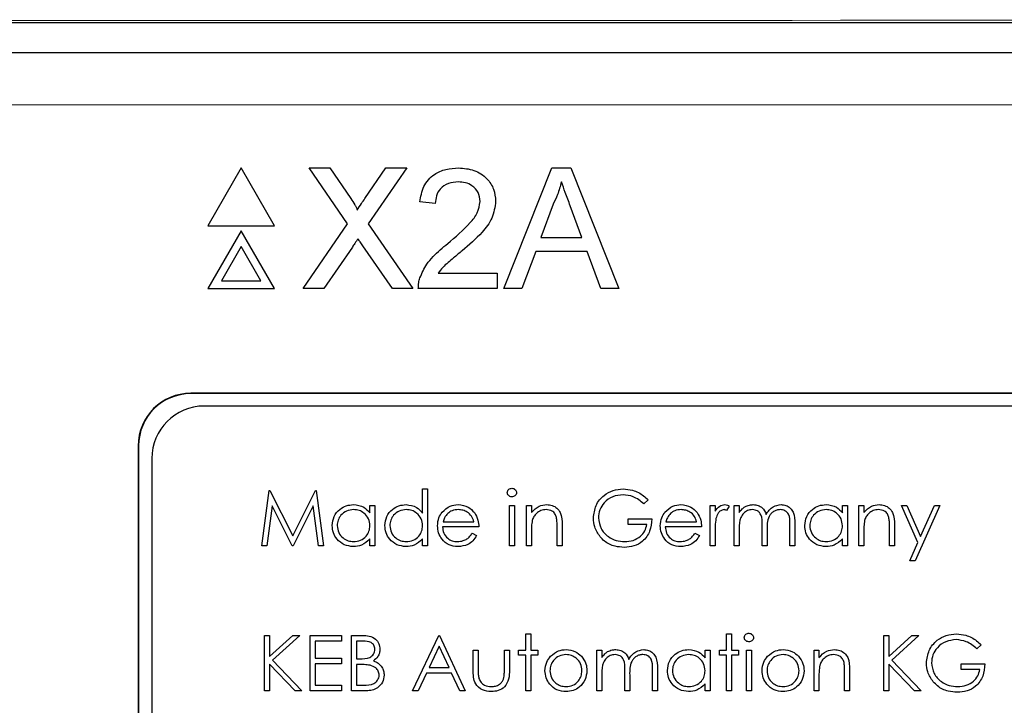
# Model space of a CAD drawing. Header units: millimetres. Extents: x 5 to 418, y 2 to 292.
# Tile 28 of 51: x 76.8 to 83.06, y 231.65 to 236.01. Entities that reach past the tile are written whole.
import ezdxf

# ---------------------------------------------------------------- set-up
doc = ezdxf.new("R2010")
doc.units = ezdxf.units.MM

msp = doc.modelspace()

# ---------------------------------------------------------------- linework, layer by layer
at = {"color": 7, "linetype": 'Continuous', "lineweight": 25}
for p, q in [((69.5463, 235.9912), (103.0609, 235.9912)), ((75.7978, 235.8017), (96.8094, 235.8017)), ((78.2078, 235.0671), (77.9961, 234.7004)), ((78.4195, 234.7004), (78.2078, 235.0671)), ((78.6401, 235.0671), (78.7703, 235.0671)), ((78.8841, 234.7129), (78.6401, 235.0671)), ((78.7703, 235.0671), (78.9041, 234.873)), ((78.9939, 234.8728), (79.1272, 235.0671)), ((79.2593, 235.0671), (79.0153, 234.7117)), ((79.1272, 235.0671), (79.2593, 235.0671)), ((79.8771, 234.3004), (80.1815, 235.0671)), ((80.1815, 235.0671), (80.3035, 235.0671)), ((80.3035, 235.0671), (80.6079, 234.3004)), ((79.4414, 234.841), (79.3432, 234.8509)), ((80.1901, 234.837), (80.1117, 234.6248)), ((80.3734, 234.6248), (80.2989, 234.8263)), ((78.6008, 234.3004), (78.8841, 234.7129)), ((79.0153, 234.7117), (79.2986, 234.3004)), ((77.9961, 234.7004), (78.4195, 234.7004)), ((78.2078, 234.6671), (77.9961, 234.3004)), ((78.4195, 234.3004), (78.2078, 234.6671)), ((80.1117, 234.6248), (80.3734, 234.6248)), ((78.2078, 234.5671), (78.0827, 234.3504)), ((78.3329, 234.3504), (78.2078, 234.5671)), ((78.9141, 234.5643), (78.7327, 234.3004)), ((79.1682, 234.3004), (78.9816, 234.5713)), ((80.0791, 234.5363), (79.9919, 234.3004)), ((80.4059, 234.5363), (80.0791, 234.5363)), ((80.4932, 234.3004), (80.4059, 234.5363)), ((79.4596, 234.3987), (79.8346, 234.3987)), ((79.8346, 234.3987), (79.8346, 234.3004)), ((78.0827, 234.3504), (78.3329, 234.3504)), ((77.9961, 234.3004), (78.4195, 234.3004)), ((78.7327, 234.3004), (78.6008, 234.3004)), ((79.2986, 234.3004), (79.1682, 234.3004)), ((79.8346, 234.3004), (79.3333, 234.3004)), ((79.9919, 234.3004), (79.8771, 234.3004)), ((80.6079, 234.3004), (80.4932, 234.3004)), ((94.7203, 233.635), (77.8869, 233.635)), ((94.7203, 233.6327), (77.8869, 233.6327)), ((94.6393, 233.554), (77.9726, 233.554)), ((77.5536, 233.3017), (77.5536, 219.8017)), ((77.5559, 233.3017), (77.5559, 219.8017)), ((77.6393, 233.2207), (77.6393, 219.8874)), ((78.3381, 232.6651), (78.3847, 233.0178)), ((78.3847, 233.0178), (78.3892, 233.0178)), ((78.3892, 233.0178), (78.5349, 232.7284)), ((78.5349, 232.7284), (78.6802, 233.0178)), ((78.6802, 233.0178), (78.6848, 233.0178)), ((78.6848, 233.0178), (78.7316, 232.6651)), ((79.3603, 232.873), (79.3603, 233.0269)), ((79.3603, 233.0269), (79.3919, 233.0269)), ((79.3919, 233.0269), (79.3919, 232.6651)), ((80.794, 232.9576), (80.7669, 232.9319)), ((78.4037, 232.9195), (78.37, 232.6651)), ((78.5316, 232.6651), (78.4037, 232.9195)), ((78.666, 232.9189), (78.5387, 232.6651)), ((78.6998, 232.6651), (78.666, 232.9189)), ((79.0256, 232.8752), (79.0256, 232.9229)), ((79.0256, 232.9229), (79.0573, 232.9229)), ((79.0573, 232.9229), (79.0573, 232.6651)), ((79.9121, 232.9229), (79.9437, 232.9229)), ((79.9121, 232.6651), (79.9121, 232.9229)), ((79.9437, 232.9229), (79.9437, 232.6651)), ((80.0206, 232.9229), (80.0523, 232.9229)), ((80.0206, 232.6651), (80.0206, 232.9229)), ((80.0523, 232.9229), (80.0523, 232.8764)), ((81.1875, 232.9229), (81.2192, 232.9229)), ((81.1875, 232.6651), (81.1875, 232.9229)), ((81.2192, 232.9229), (81.2192, 232.8849)), ((81.3096, 232.9186), (81.2922, 232.8911)), ((81.3413, 232.9229), (81.3729, 232.9229)), ((81.3413, 232.6651), (81.3413, 232.9229)), ((81.3729, 232.9229), (81.3729, 232.8781)), ((82.0287, 232.9229), (82.0604, 232.9229)), ((82.0287, 232.8752), (82.0287, 232.9229)), ((82.0604, 232.9229), (82.0604, 232.6651)), ((82.1328, 232.9229), (82.1644, 232.9229)), ((82.1328, 232.6651), (82.1328, 232.9229)), ((82.1644, 232.9229), (82.1644, 232.8764)), ((82.4041, 232.9229), (82.4383, 232.9229)), ((82.5084, 232.687), (82.4041, 232.9229)), ((82.4383, 232.9229), (82.5255, 232.7254)), ((82.6484, 232.9229), (82.4901, 232.5701)), ((82.5255, 232.7254), (82.6142, 232.9229)), ((82.6142, 232.9229), (82.6484, 232.9229)), ((80.6674, 232.8369), (80.8166, 232.8369)), ((80.6674, 232.8007), (80.6674, 232.8369)), ((79.7176, 232.7872), (79.4869, 232.7872)), ((79.4902, 232.8188), (79.6859, 232.8188)), ((80.2151, 232.6651), (80.2151, 232.7863)), ((80.2468, 232.7967), (80.2468, 232.6651)), ((80.785, 232.8007), (80.6674, 232.8007)), ((81.1332, 232.7872), (80.9026, 232.7872)), ((80.9059, 232.8188), (81.1016, 232.8188)), ((81.3729, 232.7735), (81.3729, 232.6651)), ((81.5177, 232.6651), (81.5177, 232.7962)), ((81.5493, 232.7653), (81.5493, 232.6651)), ((81.694, 232.6651), (81.694, 232.8048)), ((81.7257, 232.8047), (81.7257, 232.6651)), ((82.3272, 232.6651), (82.3272, 232.7863)), ((82.3589, 232.7967), (82.3589, 232.6651)), ((79.0256, 232.6651), (79.0256, 232.7097)), ((79.3603, 232.6651), (79.3603, 232.7097)), ((79.6759, 232.7465), (79.704, 232.7317)), ((80.0523, 232.7583), (80.0523, 232.6651)), ((81.0915, 232.7465), (81.1197, 232.7317)), ((81.2192, 232.7517), (81.2192, 232.6651)), ((82.0287, 232.6651), (82.0287, 232.7097)), ((82.1644, 232.7583), (82.1644, 232.6651)), ((78.37, 232.6651), (78.3381, 232.6651)), ((78.5387, 232.6651), (78.5316, 232.6651)), ((78.7316, 232.6651), (78.6998, 232.6651)), ((79.0573, 232.6651), (79.0256, 232.6651)), ((79.3919, 232.6651), (79.3603, 232.6651)), ((79.9437, 232.6651), (79.9121, 232.6651)), ((80.0523, 232.6651), (80.0206, 232.6651)), ((80.2468, 232.6651), (80.2151, 232.6651)), ((81.2192, 232.6651), (81.1875, 232.6651)), ((81.3729, 232.6651), (81.3413, 232.6651)), ((81.5493, 232.6651), (81.5177, 232.6651)), ((81.7257, 232.6651), (81.694, 232.6651)), ((82.0604, 232.6651), (82.0287, 232.6651)), ((82.1644, 232.6651), (82.1328, 232.6651)), ((82.3589, 232.6651), (82.3272, 232.6651)), ((82.4559, 232.5701), (82.5084, 232.687)), ((82.4901, 232.5701), (82.4559, 232.5701)), ((78.3562, 232.0965), (78.3879, 232.0965)), ((78.3562, 231.7438), (78.3562, 232.0965)), ((78.3879, 231.9622), (78.5349, 232.0965)), ((78.3879, 232.0965), (78.3879, 231.9622)), ((78.5801, 232.0965), (78.4068, 231.9382)), ((78.5349, 232.0965), (78.5801, 232.0965)), ((78.6457, 232.0965), (78.8447, 232.0965)), ((78.6457, 231.7438), (78.6457, 232.0965)), ((78.8447, 232.0965), (78.8447, 232.0604)), ((78.908, 232.0965), (78.9768, 232.0965)), ((78.908, 231.7438), (78.908, 232.0965)), ((79.297, 231.7438), (79.4643, 232.0965)), ((79.4643, 232.0965), (79.4688, 232.0965)), ((79.4688, 232.0965), (79.6317, 231.7438)), ((80.0161, 232.1056), (80.0478, 232.1056)), ((80.0161, 232.0016), (80.0161, 232.1056)), ((80.0478, 232.1056), (80.0478, 232.0016)), ((81.2915, 232.1056), (81.3232, 232.1056)), ((81.2915, 232.0016), (81.2915, 232.1056)), ((81.3232, 232.1056), (81.3232, 232.0016)), ((82.2911, 232.0965), (82.3227, 232.0965)), ((82.2911, 231.7438), (82.2911, 232.0965)), ((82.3227, 231.9622), (82.4698, 232.0965)), ((82.3227, 232.0965), (82.3227, 231.9622)), ((82.5149, 232.0965), (82.3416, 231.9382)), ((82.4698, 232.0965), (82.5149, 232.0965)), ((78.6773, 232.0604), (78.6773, 231.9518)), ((78.8447, 232.0604), (78.6773, 232.0604)), ((78.9397, 232.0604), (78.9397, 231.9473)), ((78.9826, 232.0604), (78.9397, 232.0604)), ((79.4662, 232.0278), (79.4023, 231.893)), ((79.5284, 231.893), (79.4662, 232.0278)), ((82.9107, 232.0363), (82.8835, 232.0106)), ((78.6773, 231.9518), (78.8447, 231.9518)), ((78.8447, 231.9518), (78.8447, 231.9156)), ((79.6814, 232.0016), (79.7131, 232.0016)), ((79.6814, 231.8784), (79.6814, 232.0016)), ((79.7131, 232.0016), (79.7131, 231.882)), ((79.8804, 232.0016), (79.9121, 232.0016)), ((79.8804, 231.882), (79.8804, 232.0016)), ((79.9121, 232.0016), (79.9121, 231.8761)), ((79.9709, 232.0016), (80.0161, 232.0016)), ((79.9709, 231.9699), (79.9709, 232.0016)), ((80.0161, 231.9699), (79.9709, 231.9699)), ((80.0161, 231.7438), (80.0161, 231.9699)), ((80.0478, 232.0016), (80.093, 232.0016)), ((80.0478, 231.9699), (80.0478, 231.7438)), ((80.093, 231.9699), (80.0478, 231.9699)), ((80.093, 232.0016), (80.093, 231.9699)), ((80.4684, 232.0016), (80.5, 232.0016)), ((80.4684, 231.7438), (80.4684, 232.0016)), ((80.5, 232.0016), (80.5, 231.9568)), ((81.1558, 231.9539), (81.1558, 232.0016)), ((81.1558, 232.0016), (81.1875, 232.0016)), ((81.1875, 232.0016), (81.1875, 231.7438)), ((81.2463, 231.9699), (81.2463, 232.0016)), ((81.2463, 232.0016), (81.2915, 232.0016)), ((81.2915, 231.9699), (81.2463, 231.9699)), ((81.2915, 231.7438), (81.2915, 231.9699)), ((81.3232, 232.0016), (81.3684, 232.0016)), ((81.3232, 231.9699), (81.3232, 231.7438)), ((81.3684, 231.9699), (81.3232, 231.9699)), ((81.3684, 232.0016), (81.3684, 231.9699)), ((81.4182, 232.0016), (81.4498, 232.0016)), ((81.4182, 231.7438), (81.4182, 232.0016)), ((81.4498, 232.0016), (81.4498, 231.7438)), ((81.8478, 232.0016), (81.8795, 232.0016)), ((81.8478, 231.7438), (81.8478, 232.0016)), ((81.8795, 232.0016), (81.8795, 231.9551)), ((78.3879, 231.914), (78.3879, 231.7438)), ((78.5515, 231.7438), (78.3879, 231.914)), ((78.4068, 231.9382), (78.5937, 231.7438)), ((78.6773, 231.9156), (78.6773, 231.78)), ((78.8447, 231.9156), (78.6773, 231.9156)), ((78.9397, 231.9473), (78.9609, 231.9473)), ((78.9397, 231.9111), (78.9397, 231.78)), ((78.9607, 231.9111), (78.9397, 231.9111)), ((79.4023, 231.893), (79.5284, 231.893)), ((82.3227, 231.914), (82.3227, 231.7438)), ((82.4863, 231.7438), (82.3227, 231.914)), ((82.3416, 231.9382), (82.5285, 231.7438)), ((82.784, 231.8795), (82.784, 231.9156)), ((82.784, 231.9156), (82.9333, 231.9156)), ((79.3852, 231.8568), (79.3315, 231.7438)), ((79.5451, 231.8568), (79.3852, 231.8568)), ((79.5972, 231.7438), (79.5451, 231.8568)), ((80.5, 231.8522), (80.5, 231.7438)), ((80.6448, 231.7438), (80.6448, 231.8749)), ((80.6764, 231.844), (80.6764, 231.7438)), ((80.8211, 231.7438), (80.8211, 231.8836)), ((80.8528, 231.8834), (80.8528, 231.7438)), ((81.8795, 231.837), (81.8795, 231.7438)), ((82.0423, 231.7438), (82.0423, 231.865)), ((82.074, 231.8754), (82.074, 231.7438)), ((82.9016, 231.8795), (82.784, 231.8795)), ((78.6773, 231.78), (78.8447, 231.78)), ((78.8447, 231.78), (78.8447, 231.7438)), ((78.9397, 231.78), (78.9848, 231.78)), ((81.1558, 231.7438), (81.1558, 231.7884)), ((78.3879, 231.7438), (78.3562, 231.7438)), ((78.5937, 231.7438), (78.5515, 231.7438)), ((78.8447, 231.7438), (78.6457, 231.7438)), ((79.0034, 231.7438), (78.908, 231.7438)), ((79.3315, 231.7438), (79.297, 231.7438)), ((79.6317, 231.7438), (79.5972, 231.7438)), ((80.0478, 231.7438), (80.0161, 231.7438)), ((80.5, 231.7438), (80.4684, 231.7438)), ((80.6764, 231.7438), (80.6448, 231.7438)), ((80.8528, 231.7438), (80.8211, 231.7438)), ((81.1875, 231.7438), (81.1558, 231.7438)), ((81.3232, 231.7438), (81.2915, 231.7438)), ((81.4498, 231.7438), (81.4182, 231.7438)), ((81.8795, 231.7438), (81.8478, 231.7438)), ((82.074, 231.7438), (82.0423, 231.7438)), ((82.3227, 231.7438), (82.2911, 231.7438)), ((82.5285, 231.7438), (82.4863, 231.7438))]:
    msp.add_line(p, q, dxfattribs=at)
at = {"color": 7, "linetype": 'Continuous', "lineweight": 18}
for p, q in [((96.8094, 235.4684), (75.7978, 235.4684)), ((77.8869, 233.6327), (77.8869, 233.635)), ((77.5559, 233.3017), (77.5536, 233.3017))]:
    msp.add_line(p, q, dxfattribs=at)
at = {"color": 7, "linetype": 'Continuous', "lineweight": 25}
for centre, radius in [((77.8869, 233.3017), 0.3333), ((77.8869, 233.3017), 0.331), ((77.9726, 233.2207), 0.3333)]:
    msp.add_arc(centre, radius, 90, 180, dxfattribs=at)
at = {"color": 7, "linetype": 'Continuous', "lineweight": 18}
msp.add_ellipse((86.3036, 230.4902), major_axis=(316, 0), ratio=0.017455, start_param=1.508752, end_param=1.632841, dxfattribs=at)
at = {"color": 7, "linetype": 'Continuous', "lineweight": 25}
for points, knots in [([(79.3432, 234.8509), (79.3488, 234.8849), (79.3601, 234.9527), (79.426, 235.0279), (79.5083, 235.0627), (79.562, 235.0656), (79.5889, 235.0671)], [0, 0, 0, 0, 0.280235, 0.558893, 0.779132, 1, 1, 1, 1]), ([(79.5889, 235.0671), (79.6223, 235.0648), (79.6891, 235.0601), (79.7689, 235.007), (79.8177, 234.9341), (79.8224, 234.8817), (79.8248, 234.8555)], [0, 0, 0, 0, 0.280482, 0.559644, 0.779749, 1, 1, 1, 1]), ([(79.5867, 234.9786), (79.5655, 234.9771), (79.5232, 234.9739), (79.4723, 234.9395), (79.4451, 234.8909), (79.4427, 234.8577), (79.4414, 234.841)], [0, 0, 0, 0, 0.28041, 0.559489, 0.779375, 1, 1, 1, 1]), ([(79.7265, 234.8545), (79.7239, 234.8741), (79.7187, 234.9134), (79.6789, 234.9544), (79.6329, 234.9759), (79.6021, 234.9777), (79.5867, 234.9786)], [0, 0, 0, 0, 0.27908, 0.558612, 0.779043, 1, 1, 1, 1]), ([(80.2425, 234.9786), (80.2352, 234.9513), (80.2221, 234.9024), (80.1999, 234.857), (80.1901, 234.837)], [0, 0, 0, 0, 0.5599146, 1, 1, 1, 1]), ([(80.2989, 234.8263), (80.2883, 234.8547), (80.2695, 234.9055), (80.2508, 234.9563), (80.2425, 234.9786)], [0, 0, 0, 0, 0.560002, 1, 1, 1, 1]), ([(78.9041, 234.873), (78.9127, 234.8599), (78.9247, 234.8417), (78.9394, 234.8178), (78.9424, 234.8058), (78.9438, 234.7999)], [0, 0, 0, 0, 0.561277, 0.781763, 1, 1, 1, 1]), ([(78.9438, 234.7999), (78.9532, 234.8135), (78.9699, 234.8378), (78.9866, 234.8621), (78.9939, 234.8728)], [0, 0, 0, 0, 0.56, 1, 1, 1, 1]), ([(79.5204, 234.5872), (79.5694, 234.6291), (79.6376, 234.6874), (79.713, 234.7786), (79.722, 234.8293), (79.7265, 234.8545)], [0, 0, 0, 0, 0.561313, 0.781386, 1, 1, 1, 1]), ([(79.8248, 234.8555), (79.8196, 234.8188), (79.8092, 234.7454), (79.7268, 234.6393), (79.6556, 234.5783), (79.6121, 234.5409)], [0, 0, 0, 0, 0.278741, 0.558834, 1, 1, 1, 1]), ([(78.9501, 234.617), (78.9434, 234.6072), (78.9312, 234.5897), (78.9193, 234.572), (78.9141, 234.5643)], [0, 0, 0, 0, 0.560002, 1, 1, 1, 1]), ([(78.9816, 234.5713), (78.9757, 234.5798), (78.9652, 234.595), (78.9547, 234.6102), (78.9501, 234.617)], [0, 0, 0, 0, 0.56, 1, 1, 1, 1]), ([(79.3436, 234.3686), (79.3566, 234.3984), (79.378, 234.4474), (79.4263, 234.5042), (79.4716, 234.5477), (79.5041, 234.574), (79.5204, 234.5872)], [0, 0, 0, 0, 0.339411, 0.559525, 0.779752, 1, 1, 1, 1]), ([(79.6121, 234.5409), (79.5938, 234.5258), (79.5637, 234.501), (79.5221, 234.466), (79.4875, 234.4354), (79.4689, 234.4109), (79.4596, 234.3987)], [0, 0, 0, 0, 0.340038, 0.560063, 0.78009, 1, 1, 1, 1]), ([(79.3333, 234.3004), (79.3336, 234.3134), (79.3341, 234.3366), (79.3407, 234.3588), (79.3436, 234.3686)], [0, 0, 0, 0, 0.559956, 1, 1, 1, 1]), ([(79.8985, 233.0041), (79.8991, 233.0083), (79.9002, 233.0166), (79.9085, 233.0254), (79.9179, 233.0306), (79.9245, 233.0312), (79.9278, 233.0314)], [0, 0, 0, 0, 0.279289, 0.558897, 0.779452, 1, 1, 1, 1]), ([(79.9278, 233.0314), (79.9319, 233.031), (79.9403, 233.0301), (79.95, 233.023), (79.9563, 233.014), (79.9569, 233.0074), (79.9573, 233.0041)], [0, 0, 0, 0, 0.279869, 0.559866, 0.779911, 1, 1, 1, 1]), ([(80.4458, 232.8416), (80.4492, 232.8692), (80.4562, 232.9245), (80.5069, 232.9866), (80.5702, 233.0216), (80.6137, 233.0251), (80.6355, 233.0269)], [0, 0, 0, 0, 0.2795897, 0.5590718, 0.7794111, 1, 1, 1, 1]), ([(80.6355, 233.0269), (80.6557, 233.0254), (80.689, 233.0229), (80.7321, 233.0052), (80.7653, 232.9842), (80.7844, 232.9665), (80.794, 232.9576)], [0, 0, 0, 0, 0.339527, 0.559586, 0.779731, 1, 1, 1, 1]), ([(79.9278, 232.9771), (79.9236, 232.9776), (79.9153, 232.9785), (79.9058, 232.9855), (79.8996, 232.9944), (79.8989, 233.0009), (79.8985, 233.0041)], [0, 0, 0, 0, 0.279784, 0.559698, 0.779921, 1, 1, 1, 1]), ([(79.9573, 233.0041), (79.9567, 233), (79.9555, 232.9916), (79.947, 232.9831), (79.9376, 232.9778), (79.931, 232.9774), (79.9278, 232.9771)], [0, 0, 0, 0, 0.27916, 0.558862, 0.779356, 1, 1, 1, 1]), ([(80.6344, 232.9907), (80.6121, 232.988), (80.5675, 232.9826), (80.5154, 232.9449), (80.4834, 232.8957), (80.4794, 232.8606), (80.4774, 232.843)], [0, 0, 0, 0, 0.279847, 0.559555, 0.779847, 1, 1, 1, 1]), ([(80.7669, 232.9319), (80.7451, 232.9499), (80.7061, 232.9819), (80.6563, 232.988), (80.6344, 232.9907)], [0, 0, 0, 0, 0.5598397, 1, 1, 1, 1]), ([(78.7859, 232.7947), (78.7883, 232.8144), (78.7932, 232.854), (78.8306, 232.897), (78.8747, 232.9234), (78.9058, 232.9261), (78.9213, 232.9274)], [0, 0, 0, 0, 0.279413, 0.559191, 0.779548, 1, 1, 1, 1]), ([(78.9217, 232.8957), (78.9066, 232.894), (78.8764, 232.8904), (78.842, 232.8636), (78.8214, 232.8299), (78.8188, 232.8062), (78.8176, 232.7943)], [0, 0, 0, 0, 0.279767, 0.559291, 0.779719, 1, 1, 1, 1]), ([(78.9213, 232.9274), (78.9446, 232.9248), (78.9862, 232.92), (79.0135, 232.8889), (79.0256, 232.8752)], [0, 0, 0, 0, 0.559062, 1, 1, 1, 1]), ([(79.0256, 232.7934), (79.0239, 232.8087), (79.0205, 232.8393), (78.992, 232.8729), (78.9577, 232.8929), (78.9337, 232.8948), (78.9217, 232.8957)], [0, 0, 0, 0, 0.27966, 0.55921, 0.779487, 1, 1, 1, 1]), ([(79.1206, 232.7947), (79.123, 232.8144), (79.1279, 232.854), (79.1653, 232.897), (79.2094, 232.9234), (79.2404, 232.9261), (79.256, 232.9274)], [0, 0, 0, 0, 0.279413, 0.559191, 0.779548, 1, 1, 1, 1]), ([(79.2564, 232.8957), (79.2413, 232.894), (79.2111, 232.8904), (79.1767, 232.8636), (79.1561, 232.8299), (79.1535, 232.8062), (79.1522, 232.7943)], [0, 0, 0, 0, 0.279767, 0.559291, 0.779719, 1, 1, 1, 1]), ([(79.256, 232.9274), (79.2793, 232.9242), (79.321, 232.9185), (79.3483, 232.8869), (79.3603, 232.873)], [0, 0, 0, 0, 0.5584261, 1, 1, 1, 1]), ([(79.3603, 232.7934), (79.3586, 232.8087), (79.3552, 232.8393), (79.3267, 232.8729), (79.2924, 232.8929), (79.2684, 232.8948), (79.2564, 232.8957)], [0, 0, 0, 0, 0.27966, 0.55921, 0.779487, 1, 1, 1, 1]), ([(79.4849, 232.8793), (79.5008, 232.8949), (79.5291, 232.9228), (79.5684, 232.926), (79.5857, 232.9274)], [0, 0, 0, 0, 0.5585773, 1, 1, 1, 1]), ([(79.5873, 232.8957), (79.5737, 232.8945), (79.5492, 232.8924), (79.5296, 232.8779), (79.5209, 232.8716)], [0, 0, 0, 0, 0.559458, 1, 1, 1, 1]), ([(79.5857, 232.9274), (79.6086, 232.9247), (79.6496, 232.92), (79.6773, 232.8899), (79.6895, 232.8766)], [0, 0, 0, 0, 0.558919, 1, 1, 1, 1]), ([(79.6859, 232.8188), (79.6821, 232.831), (79.6743, 232.8554), (79.6472, 232.88), (79.6172, 232.8934), (79.5973, 232.8949), (79.5873, 232.8957)], [0, 0, 0, 0, 0.2801382, 0.5591944, 0.7795977, 1, 1, 1, 1]), ([(80.0523, 232.8764), (80.0673, 232.8926), (80.0942, 232.9216), (80.1332, 232.9256), (80.1504, 232.9274)], [0, 0, 0, 0, 0.5591406, 1, 1, 1, 1]), ([(80.1448, 232.8957), (80.1337, 232.8946), (80.1113, 232.8922), (80.0851, 232.8741), (80.066, 232.8523), (80.0601, 232.8358), (80.0571, 232.8275)], [0, 0, 0, 0, 0.279553, 0.559373, 0.779703, 1, 1, 1, 1]), ([(80.2113, 232.845), (80.2088, 232.8532), (80.2038, 232.8696), (80.1808, 232.8921), (80.1585, 232.8944), (80.1448, 232.8957)], [0, 0, 0, 0, 0.281192, 0.561331, 1, 1, 1, 1]), ([(80.1504, 232.9274), (80.1619, 232.9264), (80.185, 232.9244), (80.2154, 232.9058), (80.2462, 232.8646), (80.2465, 232.8247), (80.2468, 232.7967)], [0, 0, 0, 0, 0.1870208, 0.3738905, 0.5606099, 1, 1, 1, 1]), ([(80.9006, 232.8793), (80.9164, 232.8949), (80.9447, 232.9228), (80.984, 232.926), (81.0014, 232.9274)], [0, 0, 0, 0, 0.558577, 1, 1, 1, 1]), ([(81.003, 232.8957), (80.9893, 232.8945), (80.9648, 232.8924), (80.9452, 232.8779), (80.9366, 232.8716)], [0, 0, 0, 0, 0.5594582, 1, 1, 1, 1]), ([(81.0014, 232.9274), (81.0243, 232.9247), (81.0653, 232.92), (81.093, 232.8899), (81.1052, 232.8766)], [0, 0, 0, 0, 0.558919, 1, 1, 1, 1]), ([(81.1016, 232.8188), (81.0977, 232.831), (81.09, 232.8554), (81.0629, 232.88), (81.0329, 232.8934), (81.0129, 232.8949), (81.003, 232.8957)], [0, 0, 0, 0, 0.280138, 0.559194, 0.779598, 1, 1, 1, 1]), ([(81.2192, 232.8849), (81.228, 232.897), (81.2404, 232.9139), (81.2646, 232.9258), (81.2762, 232.9269), (81.282, 232.9274)], [0, 0, 0, 0, 0.558788, 0.779481, 1, 1, 1, 1]), ([(81.276, 232.8957), (81.2686, 232.8941), (81.2536, 232.8908), (81.2344, 232.8701), (81.2285, 232.8515), (81.2248, 232.8402)], [0, 0, 0, 0, 0.278336, 0.558768, 1, 1, 1, 1]), ([(81.2922, 232.8911), (81.2893, 232.8925), (81.2842, 232.8949), (81.2785, 232.8955), (81.276, 232.8957)], [0, 0, 0, 0, 0.560396, 1, 1, 1, 1]), ([(81.282, 232.9274), (81.2875, 232.9267), (81.2973, 232.9256), (81.3058, 232.9207), (81.3096, 232.9186)], [0, 0, 0, 0, 0.559243, 1, 1, 1, 1]), ([(81.3729, 232.8781), (81.3786, 232.8858), (81.3888, 232.8996), (81.4026, 232.9098), (81.4087, 232.9143)], [0, 0, 0, 0, 0.5601482, 1, 1, 1, 1]), ([(81.4563, 232.8957), (81.4459, 232.8944), (81.4251, 232.8918), (81.399, 232.873), (81.3735, 232.8345), (81.3732, 232.7987), (81.3729, 232.7735)], [0, 0, 0, 0, 0.186544, 0.37335, 0.56013, 1, 1, 1, 1]), ([(81.4087, 232.9143), (81.4182, 232.9185), (81.4352, 232.926), (81.4537, 232.927), (81.4618, 232.9274)], [0, 0, 0, 0, 0.559743, 1, 1, 1, 1]), ([(81.5177, 232.7962), (81.5186, 232.8193), (81.5198, 232.8483), (81.5022, 232.8774), (81.4846, 232.892), (81.4676, 232.8942), (81.4563, 232.8957)], [0, 0, 0, 0, 0.500537, 0.625897, 0.751368, 1, 1, 1, 1]), ([(81.4618, 232.9274), (81.4721, 232.9263), (81.4927, 232.9242), (81.5264, 232.9053), (81.5373, 232.8804), (81.5439, 232.8651)], [0, 0, 0, 0, 0.280809, 0.561507, 1, 1, 1, 1]), ([(81.5439, 232.8651), (81.5497, 232.8746), (81.5614, 232.8934), (81.5924, 232.9199), (81.621, 232.9246), (81.6384, 232.9274)], [0, 0, 0, 0, 0.281263, 0.562094, 1, 1, 1, 1]), ([(81.6329, 232.8957), (81.6256, 232.8952), (81.6109, 232.894), (81.5908, 232.8844), (81.5737, 232.8703), (81.5488, 232.8334), (81.5491, 232.7956), (81.5493, 232.7653)], [0, 0, 0, 0, 0.125317, 0.250662, 0.376086, 0.501515, 1, 1, 1, 1]), ([(81.694, 232.8048), (81.6948, 232.8268), (81.6957, 232.8543), (81.6767, 232.8801), (81.6595, 232.8928), (81.6435, 232.8945), (81.6329, 232.8957)], [0, 0, 0, 0, 0.499445, 0.624933, 0.750561, 1, 1, 1, 1]), ([(81.6384, 232.9274), (81.6491, 232.9264), (81.6705, 232.9245), (81.6983, 232.9066), (81.7249, 232.8672), (81.7254, 232.8305), (81.7257, 232.8047)], [0, 0, 0, 0, 0.186885, 0.373579, 0.560268, 1, 1, 1, 1]), ([(81.789, 232.7947), (81.7915, 232.8144), (81.7964, 232.854), (81.8337, 232.897), (81.8778, 232.9234), (81.9089, 232.9261), (81.9244, 232.9274)], [0, 0, 0, 0, 0.279413, 0.559191, 0.779548, 1, 1, 1, 1]), ([(81.9249, 232.8957), (81.9097, 232.894), (81.8795, 232.8904), (81.8452, 232.8636), (81.8245, 232.8299), (81.822, 232.8062), (81.8207, 232.7943)], [0, 0, 0, 0, 0.279767, 0.559291, 0.779719, 1, 1, 1, 1]), ([(81.9244, 232.9274), (81.9477, 232.9248), (81.9893, 232.92), (82.0167, 232.8889), (82.0287, 232.8752)], [0, 0, 0, 0, 0.559062, 1, 1, 1, 1]), ([(82.0287, 232.7934), (82.027, 232.8087), (82.0237, 232.8393), (81.9952, 232.8729), (81.9608, 232.8929), (81.9368, 232.8948), (81.9249, 232.8957)], [0, 0, 0, 0, 0.27966, 0.55921, 0.779487, 1, 1, 1, 1]), ([(82.1644, 232.8764), (82.1795, 232.8926), (82.2064, 232.9216), (82.2453, 232.9256), (82.2625, 232.9274)], [0, 0, 0, 0, 0.559141, 1, 1, 1, 1]), ([(82.257, 232.8957), (82.2458, 232.8946), (82.2235, 232.8922), (82.1972, 232.8741), (82.1782, 232.8523), (82.1722, 232.8358), (82.1693, 232.8275)], [0, 0, 0, 0, 0.279553, 0.559373, 0.779703, 1, 1, 1, 1]), ([(82.3235, 232.845), (82.321, 232.8532), (82.3159, 232.8696), (82.293, 232.8921), (82.2706, 232.8944), (82.257, 232.8957)], [0, 0, 0, 0, 0.281192, 0.561331, 1, 1, 1, 1]), ([(82.2625, 232.9274), (82.2741, 232.9264), (82.2972, 232.9244), (82.3275, 232.9058), (82.3583, 232.8646), (82.3587, 232.8247), (82.3589, 232.7967)], [0, 0, 0, 0, 0.187021, 0.37389, 0.56061, 1, 1, 1, 1]), ([(79.4553, 232.7933), (79.4568, 232.8108), (79.4596, 232.8421), (79.4772, 232.8679), (79.4849, 232.8793)], [0, 0, 0, 0, 0.559427, 1, 1, 1, 1]), ([(79.5209, 232.8716), (79.5132, 232.8628), (79.4995, 232.8473), (79.4931, 232.8275), (79.4902, 232.8188)], [0, 0, 0, 0, 0.558795, 1, 1, 1, 1]), ([(79.6895, 232.8766), (79.6987, 232.8611), (79.7151, 232.8334), (79.7168, 232.8013), (79.7176, 232.7872)], [0, 0, 0, 0, 0.558897, 1, 1, 1, 1]), ([(80.0571, 232.8275), (80.0554, 232.8146), (80.0522, 232.7916), (80.0523, 232.7685), (80.0523, 232.7583)], [0, 0, 0, 0, 0.559658, 1, 1, 1, 1]), ([(80.2151, 232.7863), (80.2152, 232.7973), (80.2153, 232.817), (80.2126, 232.8364), (80.2113, 232.845)], [0, 0, 0, 0, 0.560255, 1, 1, 1, 1]), ([(80.489, 232.7227), (80.4751, 232.7429), (80.4502, 232.779), (80.4471, 232.8224), (80.4458, 232.8416)], [0, 0, 0, 0, 0.5593165, 1, 1, 1, 1]), ([(80.4774, 232.843), (80.481, 232.8197), (80.4882, 232.773), (80.5351, 232.7237), (80.5895, 232.6966), (80.6262, 232.6937), (80.6446, 232.6922)], [0, 0, 0, 0, 0.279061, 0.558584, 0.779236, 1, 1, 1, 1]), ([(80.8166, 232.8369), (80.8145, 232.8103), (80.8101, 232.7571), (80.7655, 232.6942), (80.7045, 232.6603), (80.6628, 232.6574), (80.6419, 232.656)], [0, 0, 0, 0, 0.2803512, 0.5593674, 0.7793709, 1, 1, 1, 1]), ([(80.8709, 232.7933), (80.8725, 232.8108), (80.8753, 232.8421), (80.8928, 232.8679), (80.9006, 232.8793)], [0, 0, 0, 0, 0.559427, 1, 1, 1, 1]), ([(80.9366, 232.8716), (80.9289, 232.8628), (80.9151, 232.8473), (80.9087, 232.8275), (80.9059, 232.8188)], [0, 0, 0, 0, 0.558795, 1, 1, 1, 1]), ([(81.1052, 232.8766), (81.1143, 232.8611), (81.1308, 232.8334), (81.1325, 232.8013), (81.1332, 232.7872)], [0, 0, 0, 0, 0.558897, 1, 1, 1, 1]), ([(81.2248, 232.8402), (81.2227, 232.8237), (81.219, 232.7944), (81.2191, 232.7647), (81.2192, 232.7517)], [0, 0, 0, 0, 0.559636, 1, 1, 1, 1]), ([(82.1693, 232.8275), (82.1675, 232.8146), (82.1644, 232.7916), (82.1644, 232.7685), (82.1644, 232.7583)], [0, 0, 0, 0, 0.559658, 1, 1, 1, 1]), ([(82.3272, 232.7863), (82.3273, 232.7973), (82.3274, 232.817), (82.3247, 232.8364), (82.3235, 232.845)], [0, 0, 0, 0, 0.560255, 1, 1, 1, 1]), ([(78.9203, 232.6605), (78.9005, 232.6629), (78.8609, 232.6675), (78.817, 232.704), (78.7899, 232.7479), (78.7872, 232.7791), (78.7859, 232.7947)], [0, 0, 0, 0, 0.279573, 0.559333, 0.779589, 1, 1, 1, 1]), ([(78.8176, 232.7943), (78.8197, 232.7793), (78.824, 232.7491), (78.8517, 232.7155), (78.8858, 232.6957), (78.9096, 232.6934), (78.9214, 232.6922)], [0, 0, 0, 0, 0.279429, 0.559146, 0.77957, 1, 1, 1, 1]), ([(78.9214, 232.6922), (78.9365, 232.694), (78.9668, 232.6977), (79.002, 232.7235), (79.0225, 232.7576), (79.0246, 232.7815), (79.0256, 232.7934)], [0, 0, 0, 0, 0.2798222, 0.5593866, 0.7796028, 1, 1, 1, 1]), ([(79.255, 232.6605), (79.2352, 232.6629), (79.1955, 232.6675), (79.1517, 232.704), (79.1246, 232.7479), (79.1219, 232.7791), (79.1206, 232.7947)], [0, 0, 0, 0, 0.279573, 0.559333, 0.779589, 1, 1, 1, 1]), ([(79.1522, 232.7943), (79.1544, 232.7793), (79.1586, 232.7491), (79.1864, 232.7155), (79.2205, 232.6957), (79.2443, 232.6934), (79.2561, 232.6922)], [0, 0, 0, 0, 0.279429, 0.559146, 0.77957, 1, 1, 1, 1]), ([(79.2561, 232.6922), (79.2712, 232.694), (79.3014, 232.6977), (79.3367, 232.7235), (79.3572, 232.7576), (79.3592, 232.7815), (79.3603, 232.7934)], [0, 0, 0, 0, 0.2798222, 0.5593866, 0.7796028, 1, 1, 1, 1]), ([(79.5849, 232.6605), (79.5653, 232.6623), (79.5262, 232.6658), (79.484, 232.7035), (79.4595, 232.7475), (79.4567, 232.778), (79.4553, 232.7933)], [0, 0, 0, 0, 0.279885, 0.558859, 0.779462, 1, 1, 1, 1]), ([(79.4869, 232.7872), (79.4885, 232.7732), (79.4918, 232.7453), (79.5167, 232.7137), (79.548, 232.6949), (79.57, 232.6931), (79.581, 232.6922)], [0, 0, 0, 0, 0.2799631, 0.5593589, 0.7795256, 1, 1, 1, 1]), ([(80.6446, 232.6922), (80.6628, 232.6936), (80.6992, 232.6964), (80.7439, 232.7226), (80.7748, 232.7589), (80.7816, 232.7868), (80.785, 232.8007)], [0, 0, 0, 0, 0.2802537, 0.5599124, 0.7799408, 1, 1, 1, 1]), ([(81.0006, 232.6605), (80.981, 232.6623), (80.9418, 232.6658), (80.8996, 232.7035), (80.8751, 232.7475), (80.8723, 232.778), (80.8709, 232.7933)], [0, 0, 0, 0, 0.2798853, 0.5588589, 0.779462, 1, 1, 1, 1]), ([(80.9026, 232.7872), (80.9042, 232.7732), (80.9074, 232.7453), (80.9324, 232.7137), (80.9637, 232.6949), (80.9856, 232.6931), (80.9966, 232.6922)], [0, 0, 0, 0, 0.279963, 0.559359, 0.779526, 1, 1, 1, 1]), ([(81.9234, 232.6605), (81.9036, 232.6629), (81.864, 232.6675), (81.8201, 232.704), (81.793, 232.7479), (81.7904, 232.7791), (81.789, 232.7947)], [0, 0, 0, 0, 0.279573, 0.559333, 0.779589, 1, 1, 1, 1]), ([(81.8207, 232.7943), (81.8228, 232.7793), (81.8271, 232.7491), (81.8549, 232.7155), (81.889, 232.6957), (81.9127, 232.6934), (81.9246, 232.6922)], [0, 0, 0, 0, 0.279429, 0.559146, 0.77957, 1, 1, 1, 1]), ([(81.9246, 232.6922), (81.9397, 232.694), (81.9699, 232.6977), (82.0051, 232.7235), (82.0256, 232.7576), (82.0277, 232.7815), (82.0287, 232.7934)], [0, 0, 0, 0, 0.279822, 0.559387, 0.779603, 1, 1, 1, 1]), ([(79.0256, 232.7097), (79.0089, 232.6938), (78.979, 232.6654), (78.9383, 232.662), (78.9203, 232.6605)], [0, 0, 0, 0, 0.558763, 1, 1, 1, 1]), ([(79.3603, 232.7097), (79.3436, 232.6938), (79.3137, 232.6654), (79.273, 232.662), (79.255, 232.6605)], [0, 0, 0, 0, 0.558763, 1, 1, 1, 1]), ([(79.581, 232.6922), (79.594, 232.6935), (79.6154, 232.6955), (79.6427, 232.7085), (79.6616, 232.7257), (79.6711, 232.7395), (79.6759, 232.7465)], [0, 0, 0, 0, 0.339465, 0.559626, 0.779498, 1, 1, 1, 1]), ([(79.704, 232.7317), (79.6968, 232.72), (79.6824, 232.6967), (79.6419, 232.6668), (79.6065, 232.6629), (79.5849, 232.6605)], [0, 0, 0, 0, 0.280919, 0.5614069, 1, 1, 1, 1]), ([(80.6419, 232.656), (80.6223, 232.6572), (80.5899, 232.659), (80.5477, 232.6749), (80.5151, 232.695), (80.4977, 232.7135), (80.489, 232.7227)], [0, 0, 0, 0, 0.339789, 0.559872, 0.779908, 1, 1, 1, 1]), ([(80.9966, 232.6922), (81.0096, 232.6935), (81.031, 232.6955), (81.0583, 232.7085), (81.0772, 232.7257), (81.0867, 232.7395), (81.0915, 232.7465)], [0, 0, 0, 0, 0.339465, 0.559626, 0.779498, 1, 1, 1, 1]), ([(81.1197, 232.7317), (81.1125, 232.72), (81.0981, 232.6967), (81.0575, 232.6668), (81.0222, 232.6629), (81.0006, 232.6605)], [0, 0, 0, 0, 0.280919, 0.561407, 1, 1, 1, 1]), ([(82.0287, 232.7097), (82.012, 232.6938), (81.9821, 232.6654), (81.9414, 232.662), (81.9234, 232.6605)], [0, 0, 0, 0, 0.558763, 1, 1, 1, 1]), ([(78.9768, 232.0965), (78.9919, 232.0962), (79.022, 232.0956), (79.0618, 232.0776), (79.0849, 232.0446), (79.0876, 232.021), (79.0889, 232.0091)], [0, 0, 0, 0, 0.281317, 0.559922, 0.779935, 1, 1, 1, 1]), ([(81.4046, 232.0828), (81.4052, 232.087), (81.4063, 232.0953), (81.4146, 232.1041), (81.424, 232.1093), (81.4306, 232.1099), (81.4338, 232.1101)], [0, 0, 0, 0, 0.279289, 0.558897, 0.779452, 1, 1, 1, 1]), ([(81.4338, 232.0558), (81.4297, 232.0563), (81.4214, 232.0572), (81.4119, 232.0642), (81.4057, 232.0731), (81.4049, 232.0796), (81.4046, 232.0828)], [0, 0, 0, 0, 0.279784, 0.559698, 0.779921, 1, 1, 1, 1]), ([(81.4338, 232.1101), (81.438, 232.1097), (81.4464, 232.1088), (81.4561, 232.1017), (81.4623, 232.0927), (81.463, 232.0861), (81.4634, 232.0828)], [0, 0, 0, 0, 0.279869, 0.559866, 0.779911, 1, 1, 1, 1]), ([(81.4634, 232.0828), (81.4628, 232.0787), (81.4616, 232.0703), (81.4531, 232.0618), (81.4437, 232.0566), (81.4371, 232.0561), (81.4338, 232.0558)], [0, 0, 0, 0, 0.27916, 0.558862, 0.779356, 1, 1, 1, 1]), ([(82.5624, 231.9203), (82.5659, 231.9479), (82.5729, 232.0032), (82.6236, 232.0653), (82.6869, 232.1003), (82.7304, 232.1038), (82.7522, 232.1056)], [0, 0, 0, 0, 0.27959, 0.559072, 0.779411, 1, 1, 1, 1]), ([(82.7522, 232.1056), (82.7724, 232.1041), (82.8056, 232.1017), (82.8487, 232.0839), (82.8819, 232.0629), (82.9011, 232.0452), (82.9107, 232.0363)], [0, 0, 0, 0, 0.339527, 0.559586, 0.779731, 1, 1, 1, 1]), ([(79.0573, 232.0085), (79.0562, 232.0172), (79.0547, 232.0302), (79.0435, 232.0437), (79.0225, 232.0588), (79.0003, 232.0597), (78.9826, 232.0604)], [0, 0, 0, 0, 0.249284, 0.374925, 0.500645, 1, 1, 1, 1]), ([(82.7511, 232.0694), (82.7288, 232.0667), (82.6842, 232.0613), (82.6321, 232.0236), (82.6, 231.9744), (82.5961, 231.9393), (82.5941, 231.9217)], [0, 0, 0, 0, 0.279847, 0.559555, 0.779847, 1, 1, 1, 1]), ([(82.8835, 232.0106), (82.8617, 232.0286), (82.8228, 232.0606), (82.773, 232.0667), (82.7511, 232.0694)], [0, 0, 0, 0, 0.5598397, 1, 1, 1, 1]), ([(78.9609, 231.9473), (78.9831, 231.9474), (79.0108, 231.9474), (79.0381, 231.9653), (79.0487, 231.9776), (79.056, 231.9923), (79.0568, 232.0031), (79.0573, 232.0085)], [0, 0, 0, 0, 0.498607, 0.624009, 0.749401, 0.874736, 1, 1, 1, 1]), ([(79.0889, 232.0091), (79.0883, 232.0008), (79.0871, 231.9842), (79.0755, 231.9559), (79.0585, 231.9423), (79.0481, 231.9341)], [0, 0, 0, 0, 0.280867, 0.561527, 1, 1, 1, 1]), ([(80.1382, 231.872), (80.1401, 231.891), (80.1434, 231.9249), (80.1643, 231.9516), (80.1735, 231.9634)], [0, 0, 0, 0, 0.559285, 1, 1, 1, 1]), ([(80.2716, 231.9744), (80.2566, 231.9726), (80.2264, 231.9689), (80.1934, 231.9408), (80.1729, 231.9073), (80.1709, 231.8836), (80.1699, 231.8717)], [0, 0, 0, 0, 0.279484, 0.559256, 0.779547, 1, 1, 1, 1]), ([(80.1735, 231.9634), (80.1895, 231.9772), (80.218, 232.0019), (80.2553, 232.0048), (80.2718, 232.0061)], [0, 0, 0, 0, 0.55888, 1, 1, 1, 1]), ([(80.3734, 231.8717), (80.3717, 231.8868), (80.3682, 231.917), (80.3403, 231.9502), (80.3071, 231.9712), (80.2835, 231.9733), (80.2716, 231.9744)], [0, 0, 0, 0, 0.279586, 0.559398, 0.779653, 1, 1, 1, 1]), ([(80.2718, 232.0061), (80.2927, 232.0039), (80.3301, 232), (80.3576, 231.9748), (80.3697, 231.9636)], [0, 0, 0, 0, 0.559182, 1, 1, 1, 1]), ([(80.3697, 231.9636), (80.3811, 231.9483), (80.4015, 231.9208), (80.404, 231.8869), (80.4051, 231.872)], [0, 0, 0, 0, 0.559216, 1, 1, 1, 1]), ([(80.5, 231.9568), (80.5057, 231.9645), (80.5159, 231.9783), (80.5297, 231.9885), (80.5358, 231.993)], [0, 0, 0, 0, 0.5601482, 1, 1, 1, 1]), ([(80.5834, 231.9744), (80.573, 231.9731), (80.5522, 231.9705), (80.5261, 231.9517), (80.5006, 231.9132), (80.5003, 231.8774), (80.5, 231.8522)], [0, 0, 0, 0, 0.186544, 0.37335, 0.56013, 1, 1, 1, 1]), ([(80.5358, 231.993), (80.5453, 231.9972), (80.5623, 232.0047), (80.5808, 232.0057), (80.5889, 232.0061)], [0, 0, 0, 0, 0.559743, 1, 1, 1, 1]), ([(80.6448, 231.8749), (80.6457, 231.898), (80.6469, 231.927), (80.6293, 231.9561), (80.6117, 231.9707), (80.5947, 231.9729), (80.5834, 231.9744)], [0, 0, 0, 0, 0.500537, 0.625897, 0.751368, 1, 1, 1, 1]), ([(80.5889, 232.0061), (80.5992, 232.005), (80.6198, 232.0029), (80.6535, 231.984), (80.6644, 231.9591), (80.671, 231.9438)], [0, 0, 0, 0, 0.280809, 0.561507, 1, 1, 1, 1]), ([(80.671, 231.9438), (80.6768, 231.9533), (80.6885, 231.9721), (80.7195, 231.9986), (80.7481, 232.0033), (80.7655, 232.0061)], [0, 0, 0, 0, 0.281263, 0.562094, 1, 1, 1, 1]), ([(80.76, 231.9744), (80.7527, 231.9739), (80.738, 231.9727), (80.7179, 231.9631), (80.7008, 231.949), (80.6759, 231.9121), (80.6762, 231.8743), (80.6764, 231.844)], [0, 0, 0, 0, 0.125317, 0.250662, 0.376086, 0.501515, 1, 1, 1, 1]), ([(80.8211, 231.8836), (80.8219, 231.9055), (80.8228, 231.933), (80.8038, 231.9588), (80.7866, 231.9715), (80.7706, 231.9733), (80.76, 231.9744)], [0, 0, 0, 0, 0.499445, 0.624933, 0.750561, 1, 1, 1, 1]), ([(80.7655, 232.0061), (80.7762, 232.0051), (80.7976, 232.0032), (80.8254, 231.9853), (80.852, 231.9459), (80.8525, 231.9092), (80.8528, 231.8834)], [0, 0, 0, 0, 0.186885, 0.373579, 0.560268, 1, 1, 1, 1]), ([(80.9161, 231.8734), (80.9186, 231.8931), (80.9235, 231.9327), (80.9608, 231.9757), (81.0049, 232.0021), (81.036, 232.0048), (81.0515, 232.0061)], [0, 0, 0, 0, 0.279413, 0.559191, 0.779548, 1, 1, 1, 1]), ([(81.052, 231.9744), (81.0368, 231.9727), (81.0066, 231.9692), (80.9723, 231.9423), (80.9516, 231.9086), (80.9491, 231.8849), (80.9478, 231.873)], [0, 0, 0, 0, 0.279767, 0.559291, 0.779719, 1, 1, 1, 1]), ([(81.0515, 232.0061), (81.0748, 232.0035), (81.1164, 231.9987), (81.1438, 231.9676), (81.1558, 231.9539)], [0, 0, 0, 0, 0.559062, 1, 1, 1, 1]), ([(81.1558, 231.8721), (81.1541, 231.8874), (81.1508, 231.918), (81.1223, 231.9516), (81.0879, 231.9716), (81.0639, 231.9735), (81.052, 231.9744)], [0, 0, 0, 0, 0.27966, 0.55921, 0.779487, 1, 1, 1, 1]), ([(81.5177, 231.872), (81.5195, 231.891), (81.5229, 231.9249), (81.5438, 231.9516), (81.553, 231.9634)], [0, 0, 0, 0, 0.559285, 1, 1, 1, 1]), ([(81.6511, 231.9744), (81.636, 231.9726), (81.6059, 231.9689), (81.5729, 231.9408), (81.5524, 231.9073), (81.5503, 231.8836), (81.5493, 231.8717)], [0, 0, 0, 0, 0.2794842, 0.5592561, 0.7795472, 1, 1, 1, 1]), ([(81.553, 231.9634), (81.5689, 231.9772), (81.5974, 232.0019), (81.6348, 232.0048), (81.6512, 232.0061)], [0, 0, 0, 0, 0.55888, 1, 1, 1, 1]), ([(81.7528, 231.8717), (81.7511, 231.8868), (81.7476, 231.917), (81.7198, 231.9502), (81.6866, 231.9712), (81.6629, 231.9733), (81.6511, 231.9744)], [0, 0, 0, 0, 0.2795862, 0.5593981, 0.7796526, 1, 1, 1, 1]), ([(81.6512, 232.0061), (81.6721, 232.0039), (81.7096, 232), (81.7371, 231.9748), (81.7492, 231.9636)], [0, 0, 0, 0, 0.559182, 1, 1, 1, 1]), ([(81.7492, 231.9636), (81.7606, 231.9483), (81.7809, 231.9208), (81.7834, 231.8869), (81.7845, 231.872)], [0, 0, 0, 0, 0.559216, 1, 1, 1, 1]), ([(81.8795, 231.9551), (81.8945, 231.9713), (81.9214, 232.0003), (81.9604, 232.0043), (81.9776, 232.0061)], [0, 0, 0, 0, 0.559141, 1, 1, 1, 1]), ([(81.9721, 231.9744), (81.9609, 231.9733), (81.9385, 231.9709), (81.9123, 231.9528), (81.8932, 231.931), (81.8873, 231.9145), (81.8844, 231.9062)], [0, 0, 0, 0, 0.279553, 0.559373, 0.779703, 1, 1, 1, 1]), ([(82.0386, 231.9237), (82.036, 231.9319), (82.031, 231.9483), (82.0081, 231.9708), (81.9857, 231.9731), (81.9721, 231.9744)], [0, 0, 0, 0, 0.281192, 0.561331, 1, 1, 1, 1]), ([(81.9776, 232.0061), (81.9891, 232.0051), (82.0122, 232.0031), (82.0426, 231.9845), (82.0734, 231.9433), (82.0737, 231.9034), (82.074, 231.8754)], [0, 0, 0, 0, 0.187021, 0.37389, 0.56061, 1, 1, 1, 1]), ([(79.0267, 231.9069), (79.0144, 231.9085), (78.9925, 231.9112), (78.9704, 231.9111), (78.9607, 231.9111)], [0, 0, 0, 0, 0.559734, 1, 1, 1, 1]), ([(79.0844, 231.8439), (79.0833, 231.8526), (79.0812, 231.8699), (79.0608, 231.895), (79.0396, 231.9024), (79.0267, 231.9069)], [0, 0, 0, 0, 0.279944, 0.560429, 1, 1, 1, 1]), ([(79.0481, 231.9341), (79.0587, 231.9298), (79.0798, 231.9212), (79.102, 231.8976), (79.1141, 231.8706), (79.1154, 231.8528), (79.1161, 231.8439)], [0, 0, 0, 0, 0.280382, 0.559606, 0.779765, 1, 1, 1, 1]), ([(81.8844, 231.9062), (81.8826, 231.8933), (81.8794, 231.8704), (81.8795, 231.8472), (81.8795, 231.837)], [0, 0, 0, 0, 0.559658, 1, 1, 1, 1]), ([(82.0423, 231.865), (82.0424, 231.876), (82.0425, 231.8957), (82.0398, 231.9151), (82.0386, 231.9237)], [0, 0, 0, 0, 0.560255, 1, 1, 1, 1]), ([(82.6057, 231.8014), (82.5917, 231.8216), (82.5669, 231.8577), (82.5638, 231.9011), (82.5624, 231.9203)], [0, 0, 0, 0, 0.5593165, 1, 1, 1, 1]), ([(82.5941, 231.9217), (82.5977, 231.8984), (82.6049, 231.8517), (82.6517, 231.8024), (82.7061, 231.7753), (82.7429, 231.7724), (82.7613, 231.7709)], [0, 0, 0, 0, 0.279061, 0.558584, 0.779236, 1, 1, 1, 1]), ([(82.9333, 231.9156), (82.9311, 231.889), (82.9268, 231.8358), (82.8821, 231.7729), (82.8212, 231.739), (82.7794, 231.7362), (82.7585, 231.7347)], [0, 0, 0, 0, 0.280351, 0.559367, 0.779371, 1, 1, 1, 1]), ([(78.9848, 231.78), (79.0078, 231.78), (79.0424, 231.78), (79.0728, 231.8071), (79.083, 231.8272), (79.0839, 231.8383), (79.0844, 231.8439)], [0, 0, 0, 0, 0.49936, 0.748736, 0.874399, 1, 1, 1, 1]), ([(79.1161, 231.8439), (79.114, 231.8281), (79.1098, 231.7964), (79.078, 231.7629), (79.0407, 231.7459), (79.0158, 231.7445), (79.0034, 231.7438)], [0, 0, 0, 0, 0.279141, 0.558654, 0.779059, 1, 1, 1, 1]), ([(79.7969, 231.7392), (79.7773, 231.7408), (79.7382, 231.7439), (79.6834, 231.7955), (79.6822, 231.8469), (79.6814, 231.8784)], [0, 0, 0, 0, 0.28097, 0.559785, 1, 1, 1, 1]), ([(79.7131, 231.882), (79.713, 231.8706), (79.713, 231.8504), (79.7165, 231.8305), (79.7181, 231.8217)], [0, 0, 0, 0, 0.560377, 1, 1, 1, 1]), ([(79.9121, 231.8761), (79.9118, 231.8568), (79.9112, 231.8185), (79.8864, 231.7682), (79.8423, 231.7421), (79.8121, 231.7402), (79.7969, 231.7392)], [0, 0, 0, 0, 0.281501, 0.559646, 0.779298, 1, 1, 1, 1]), ([(79.8752, 231.8192), (79.8771, 231.8308), (79.8806, 231.8516), (79.8805, 231.8727), (79.8804, 231.882)], [0, 0, 0, 0, 0.559371, 1, 1, 1, 1]), ([(80.2718, 231.7392), (80.252, 231.7412), (80.2125, 231.7452), (80.1691, 231.7818), (80.1425, 231.8256), (80.1396, 231.8565), (80.1382, 231.872)], [0, 0, 0, 0, 0.279776, 0.559179, 0.779592, 1, 1, 1, 1]), ([(80.1699, 231.8717), (80.1717, 231.8568), (80.1755, 231.827), (80.2024, 231.7933), (80.2364, 231.7741), (80.2599, 231.772), (80.2716, 231.7709)], [0, 0, 0, 0, 0.2796181, 0.5591672, 0.7795123, 1, 1, 1, 1]), ([(80.2716, 231.7709), (80.2866, 231.7726), (80.3165, 231.776), (80.3502, 231.8029), (80.37, 231.8366), (80.3722, 231.86), (80.3734, 231.8717)], [0, 0, 0, 0, 0.279745, 0.559113, 0.779606, 1, 1, 1, 1]), ([(80.4051, 231.872), (80.4026, 231.8524), (80.3978, 231.8131), (80.3622, 231.7691), (80.3181, 231.7428), (80.2872, 231.7404), (80.2718, 231.7392)], [0, 0, 0, 0, 0.279521, 0.559381, 0.779507, 1, 1, 1, 1]), ([(81.0505, 231.7392), (81.0307, 231.7416), (80.9911, 231.7462), (80.9472, 231.7827), (80.9201, 231.8267), (80.9175, 231.8578), (80.9161, 231.8734)], [0, 0, 0, 0, 0.2795734, 0.559333, 0.7795891, 1, 1, 1, 1]), ([(80.9478, 231.873), (80.9499, 231.858), (80.9542, 231.8279), (80.982, 231.7942), (81.0161, 231.7744), (81.0398, 231.7721), (81.0517, 231.7709)], [0, 0, 0, 0, 0.279429, 0.559146, 0.77957, 1, 1, 1, 1]), ([(81.0517, 231.7709), (81.0668, 231.7727), (81.097, 231.7764), (81.1322, 231.8022), (81.1527, 231.8364), (81.1548, 231.8602), (81.1558, 231.8721)], [0, 0, 0, 0, 0.279822, 0.559387, 0.779603, 1, 1, 1, 1]), ([(81.6512, 231.7392), (81.6315, 231.7412), (81.592, 231.7452), (81.5485, 231.7818), (81.5219, 231.8256), (81.5191, 231.8565), (81.5177, 231.872)], [0, 0, 0, 0, 0.279776, 0.559179, 0.779592, 1, 1, 1, 1]), ([(81.5493, 231.8717), (81.5512, 231.8568), (81.555, 231.827), (81.5819, 231.7933), (81.6159, 231.7741), (81.6394, 231.772), (81.6511, 231.7709)], [0, 0, 0, 0, 0.279618, 0.559167, 0.779512, 1, 1, 1, 1]), ([(81.6511, 231.7709), (81.666, 231.7726), (81.6959, 231.776), (81.7297, 231.8029), (81.7494, 231.8366), (81.7517, 231.86), (81.7528, 231.8717)], [0, 0, 0, 0, 0.279745, 0.559113, 0.779606, 1, 1, 1, 1]), ([(81.7845, 231.872), (81.7821, 231.8524), (81.7772, 231.8131), (81.7417, 231.7691), (81.6976, 231.7428), (81.6667, 231.7404), (81.6512, 231.7392)], [0, 0, 0, 0, 0.279521, 0.559381, 0.779507, 1, 1, 1, 1]), ([(82.7613, 231.7709), (82.7795, 231.7723), (82.8159, 231.7751), (82.8606, 231.8013), (82.8915, 231.8376), (82.8983, 231.8655), (82.9016, 231.8795)], [0, 0, 0, 0, 0.280254, 0.559912, 0.779941, 1, 1, 1, 1]), ([(79.7181, 231.8217), (79.722, 231.8131), (79.7298, 231.7958), (79.7581, 231.7752), (79.7824, 231.7725), (79.7972, 231.7709)], [0, 0, 0, 0, 0.280117, 0.560544, 1, 1, 1, 1]), ([(79.7972, 231.7709), (79.8064, 231.7714), (79.8247, 231.7725), (79.8482, 231.7836), (79.866, 231.7995), (79.8721, 231.8126), (79.8752, 231.8192)], [0, 0, 0, 0, 0.28027, 0.560007, 0.780074, 1, 1, 1, 1]), ([(81.1558, 231.7884), (81.1391, 231.7725), (81.1092, 231.7441), (81.0685, 231.7407), (81.0505, 231.7392)], [0, 0, 0, 0, 0.5587633, 1, 1, 1, 1]), ([(82.7585, 231.7347), (82.7389, 231.7359), (82.7066, 231.7378), (82.6643, 231.7536), (82.6317, 231.7737), (82.6144, 231.7922), (82.6057, 231.8014)], [0, 0, 0, 0, 0.339789, 0.559872, 0.779908, 1, 1, 1, 1])]:
    msp.add_open_spline(points, degree=3, knots=knots, dxfattribs=at)

doc.saveas('drawing.dxf')
